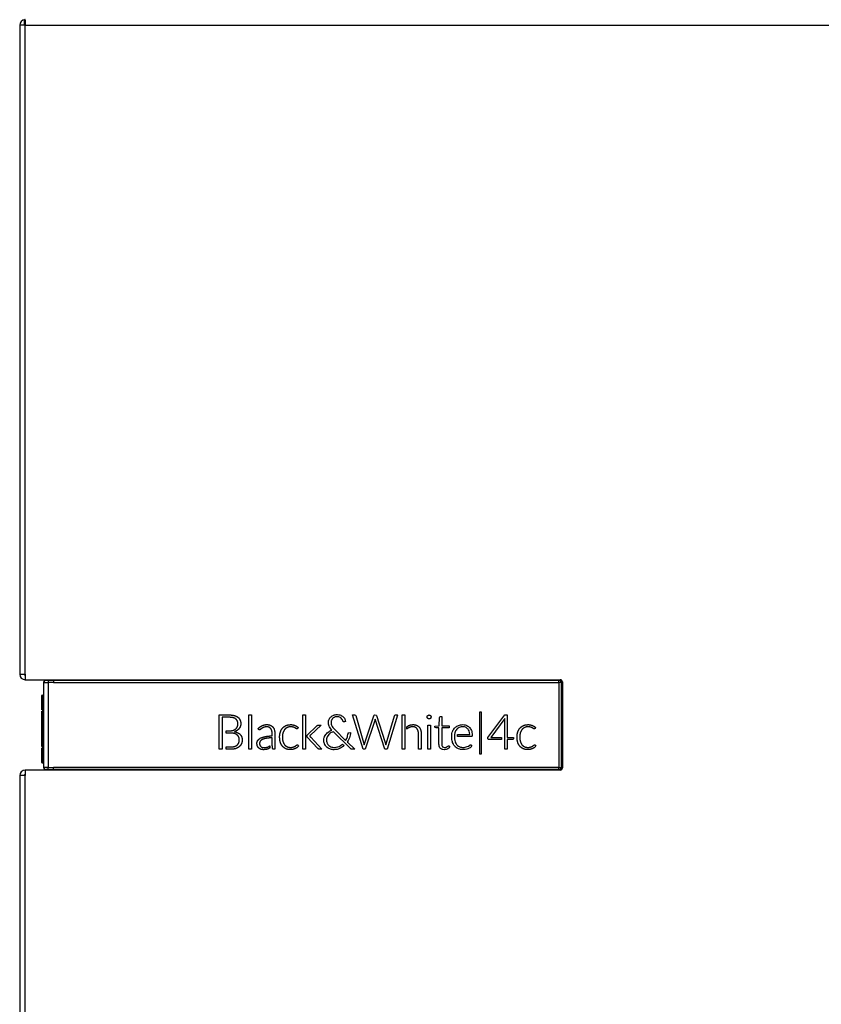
# Model space of a CAD drawing. Header units: millimetres. Extents: x 0 to 287, y 0 to 200.
# Tile 24 of 49: x 111 to 129, y 147 to 169. Entities that reach past the tile are written whole.
import ezdxf

# ---------------------------------------------------------------- set-up
doc = ezdxf.new("R2010")
doc.units = ezdxf.units.MM
doc.layers.add('130.667_BW4C_CTM', color=7, linetype='Continuous')
doc.layers.add('Standard', color=7, linetype='Continuous')

# ---------------------------------------------------------------- blocks, each defined once
blk = doc.blocks.new('SE2')
at = {"layer": '130.667_BW4C_CTM', "color": 7, "linetype": 'Continuous'}
for p, q in [((111.123, 168.585), (111.003, 168.585)), ((111.003, 168.585), (111.003, 154.225)), ((111.113, 168.602), (111.113, 168.704)), ((111.123, 168.704), (111.123, 168.585)), ((111.123, 154.225), (111.123, 168.585)), ((111.123, 168.585), (157.883, 168.585)), ((111.003, 154.225), (111.123, 154.225)), ((111.123, 154.225), (111.123, 154.105)), ((111.123, 154.105), (122.953, 154.105)), ((111.533, 154.044), (111.533, 152.166)), ((111.533, 154.044), (111.533, 154.044)), ((111.583, 154.094), (111.583, 154.094)), ((111.583, 154.094), (111.753, 154.094)), ((111.633, 154.093), (111.633, 154.043)), ((111.633, 154.043), (111.633, 152.166)), ((111.753, 154.094), (111.753, 154.105)), ((111.753, 154.094), (111.753, 154.044)), ((111.753, 154.094), (122.923, 154.094)), ((111.753, 154.094), (111.753, 154.094)), ((111.753, 154.094), (122.923, 154.094)), ((111.753, 154.044), (122.922, 154.044)), ((122.922, 154.044), (122.922, 152.166)), ((122.923, 154.094), (122.923, 154.105)), ((122.923, 154.094), (122.923, 154.094)), ((122.972, 154.045), (122.972, 152.165)), ((122.972, 154.045), (122.973, 154.045)), ((122.973, 154.045), (122.973, 152.165)), ((122.973, 154.045), (122.993, 154.045)), ((122.993, 154.045), (122.993, 152.165)), ((123.003, 154.055), (123.003, 152.155)), ((111.5, 153.767), (111.531, 153.768)), ((111.5, 153.767), (111.5, 153.439)), ((111.531, 153.451), (111.531, 153.768)), ((111.533, 153.768), (111.531, 153.768)), ((111.491, 153.437), (111.491, 153.757)), ((111.491, 152.63), (111.491, 153.408)), ((111.491, 153.408), (111.491, 153.405)), ((111.531, 153.419), (111.5, 153.418)), ((111.531, 153.419), (111.5, 153.418)), ((111.5, 153.418), (111.5, 152.62)), ((111.5, 153.415), (111.5, 153.417)), ((111.531, 152.719), (111.531, 153.419)), ((115.415, 152.566), (115.415, 153.326)), ((115.415, 153.326), (115.551, 153.326)), ((115.551, 153.326), (115.597, 153.326)), ((116.072, 152.566), (116.072, 153.329)), ((116.072, 153.329), (116.131, 153.329)), ((116.131, 153.329), (116.131, 152.566)), ((117.263, 152.566), (117.263, 153.329)), ((117.263, 153.329), (117.322, 153.329)), ((117.322, 153.329), (117.322, 152.566)), ((117.934, 153.317), (117.95, 153.323)), ((117.95, 153.323), (117.955, 153.325)), ((117.955, 153.325), (117.98, 153.331)), ((117.98, 153.331), (118.001, 153.334)), ((118.001, 153.334), (118.032, 153.334)), ((118.032, 153.334), (118.057, 153.332)), ((118.057, 153.332), (118.082, 153.326)), ((118.082, 153.326), (118.099, 153.32)), ((118.593, 152.566), (118.364, 153.326)), ((118.364, 153.326), (118.402, 153.326)), ((118.402, 153.326), (118.427, 153.321)), ((118.84, 153.322), (118.852, 153.326)), ((118.852, 153.326), (118.884, 153.32)), ((119.297, 153.322), (119.308, 153.326)), ((119.308, 153.326), (119.351, 153.326)), ((119.351, 153.326), (119.353, 153.32)), ((119.455, 152.566), (119.455, 153.329)), ((119.455, 153.329), (119.514, 153.329)), ((119.514, 153.329), (119.514, 152.566)), ((121.179, 152.455), (121.179, 153.392)), ((121.179, 153.392), (121.205, 153.392)), ((121.205, 153.392), (121.205, 152.455)), ((121.349, 152.826), (121.728, 153.327)), ((121.728, 153.327), (121.78, 153.327)), ((121.78, 153.327), (121.78, 152.83)), ((115.51, 153.274), (115.477, 153.274)), ((115.477, 153.274), (115.477, 152.566)), ((115.557, 153.274), (115.51, 153.274)), ((115.741, 153.315), (115.748, 153.313)), ((115.748, 153.313), (115.756, 153.311)), ((115.782, 153.236), (115.776, 153.241)), ((115.788, 153.232), (115.782, 153.236)), ((115.823, 153.279), (115.828, 153.275)), ((115.828, 153.275), (115.833, 153.271)), ((115.873, 153.219), (115.875, 153.213)), ((115.875, 153.213), (115.878, 153.207)), ((117.83, 153.171), (117.833, 153.192)), ((117.831, 153.14), (117.83, 153.171)), ((117.832, 153.122), (117.831, 153.14)), ((117.837, 153.103), (117.832, 153.122)), ((117.833, 153.192), (117.84, 153.216)), ((117.84, 153.216), (117.846, 153.232)), ((117.846, 153.232), (117.851, 153.241)), ((117.851, 153.241), (117.863, 153.259)), ((117.863, 153.259), (117.876, 153.276)), ((117.876, 153.276), (117.888, 153.287)), ((117.891, 153.193), (117.887, 153.172)), ((117.887, 153.172), (117.887, 153.144)), ((117.887, 153.144), (117.89, 153.122)), ((117.888, 153.287), (117.896, 153.294)), ((117.89, 153.122), (117.896, 153.103)), ((117.895, 153.205), (117.891, 153.193)), ((117.903, 153.223), (117.895, 153.205)), ((117.896, 153.294), (117.914, 153.306)), ((117.916, 153.241), (117.903, 153.223)), ((117.914, 153.306), (117.934, 153.317)), ((117.921, 153.247), (117.916, 153.241)), ((117.936, 153.259), (117.921, 153.247)), ((117.954, 153.27), (117.936, 153.259)), ((117.963, 153.275), (117.954, 153.27)), ((117.981, 153.281), (117.963, 153.275)), ((118.004, 153.285), (117.981, 153.281)), ((118.024, 153.286), (118.004, 153.285)), ((118.041, 153.285), (118.024, 153.286)), ((118.059, 153.281), (118.041, 153.285)), ((118.073, 153.277), (118.059, 153.281)), ((118.092, 153.266), (118.073, 153.277)), ((118.111, 153.252), (118.092, 153.266)), ((118.099, 153.32), (118.12, 153.309)), ((118.127, 153.233), (118.111, 153.252)), ((118.12, 153.309), (118.14, 153.296)), ((118.136, 153.219), (118.127, 153.233)), ((118.154, 153.177), (118.136, 153.219)), ((118.14, 153.296), (118.154, 153.285)), ((118.154, 153.285), (118.168, 153.269)), ((118.167, 153.17), (118.154, 153.177)), ((118.186, 153.172), (118.167, 153.17)), ((118.168, 153.269), (118.182, 153.251)), ((118.182, 153.251), (118.191, 153.234)), ((118.204, 153.178), (118.186, 153.172)), ((118.191, 153.234), (118.196, 153.22)), ((118.196, 153.22), (118.202, 153.201)), ((118.202, 153.201), (118.204, 153.178)), ((118.427, 153.321), (118.433, 153.31)), ((118.433, 153.31), (118.606, 152.72)), ((118.626, 152.686), (118.83, 153.307)), ((118.858, 153.226), (118.643, 152.566)), ((118.83, 153.307), (118.84, 153.322)), ((118.86, 153.231), (118.858, 153.226)), ((119.075, 152.569), (118.86, 153.231)), ((118.884, 153.32), (118.89, 153.311)), ((118.89, 153.311), (119.078, 152.738)), ((119.106, 152.687), (119.288, 153.308)), ((119.353, 153.32), (119.127, 152.566)), ((119.288, 153.308), (119.297, 153.322)), ((120.013, 153.298), (120.014, 153.299)), ((120.013, 153.297), (120.013, 153.298)), ((120.013, 153.264), (120.013, 153.265)), ((120.014, 153.264), (120.013, 153.264)), ((120.022, 153.311), (120.023, 153.312)), ((120.023, 153.251), (120.022, 153.251)), ((120.023, 153.312), (120.023, 153.312)), ((120.023, 153.25), (120.023, 153.251)), ((120.036, 153.321), (120.038, 153.322)), ((120.036, 153.321), (120.036, 153.321)), ((120.036, 153.241), (120.036, 153.242)), ((120.037, 153.241), (120.036, 153.241)), ((120.068, 153.322), (120.07, 153.321)), ((120.07, 153.242), (120.069, 153.241)), ((120.07, 153.321), (120.071, 153.321)), ((120.071, 153.242), (120.07, 153.242)), ((120.083, 153.312), (120.084, 153.312)), ((120.084, 153.251), (120.083, 153.25)), ((120.084, 153.312), (120.084, 153.311)), ((120.084, 153.251), (120.084, 153.251)), ((120.093, 153.299), (120.093, 153.298)), ((120.093, 153.298), (120.093, 153.297)), ((120.093, 153.265), (120.093, 153.264)), ((120.093, 153.264), (120.093, 153.263)), ((120.274, 153.087), (120.286, 153.266)), ((120.286, 153.266), (120.292, 153.284)), ((120.292, 153.284), (120.3, 153.288)), ((120.3, 153.288), (120.332, 153.288)), ((120.332, 153.288), (120.332, 153.086)), ((120.727, 153.103), (120.748, 153.108)), ((120.748, 153.108), (120.767, 153.11)), ((120.767, 153.11), (120.798, 153.111)), ((120.798, 153.111), (120.826, 153.11)), ((120.826, 153.11), (120.848, 153.106)), ((120.848, 153.106), (120.874, 153.098)), ((121.727, 153.245), (121.417, 152.83)), ((121.726, 153.239), (121.727, 153.245)), ((121.726, 152.566), (121.726, 153.239)), ((115.566, 152.926), (115.566, 152.974)), ((115.566, 152.974), (115.582, 152.974)), ((115.594, 152.926), (115.566, 152.926)), ((115.582, 152.974), (115.608, 152.974)), ((115.719, 152.985), (115.725, 152.987)), ((115.725, 152.987), (115.731, 152.99)), ((115.746, 152.915), (115.74, 152.917)), ((115.752, 152.914), (115.746, 152.915)), ((115.757, 152.958), (115.752, 152.956)), ((115.752, 152.956), (115.762, 152.954)), ((115.78, 153.018), (115.784, 153.022)), ((115.784, 153.022), (115.787, 153.025)), ((115.8, 152.978), (115.796, 152.976)), ((115.805, 152.981), (115.8, 152.978)), ((115.808, 152.886), (115.803, 152.889)), ((115.816, 153.065), (115.817, 153.069)), ((115.817, 153.069), (115.819, 153.074)), ((115.849, 153.019), (115.846, 153.015)), ((115.853, 153.023), (115.849, 153.019)), ((115.867, 152.905), (115.872, 152.899)), ((115.872, 152.899), (115.878, 152.894)), ((115.88, 153.072), (115.878, 153.067)), ((115.882, 153.076), (115.88, 153.072)), ((116.326, 153.006), (116.324, 153.004)), ((116.328, 153.008), (116.326, 153.006)), ((116.356, 153.029), (116.353, 153.027)), ((116.356, 153.087), (116.364, 153.09)), ((116.359, 153.031), (116.356, 153.029)), ((116.364, 153.09), (116.372, 153.094)), ((116.401, 153.052), (116.396, 153.05)), ((116.405, 153.054), (116.401, 153.052)), ((116.54, 153.1), (116.546, 153.098)), ((116.546, 153.098), (116.551, 153.096)), ((116.558, 153.02), (116.551, 153.029)), ((116.597, 153.062), (116.604, 153.054)), ((116.631, 153.002), (116.634, 152.989)), ((116.763, 152.938), (116.766, 152.946)), ((116.766, 152.946), (116.769, 152.955)), ((116.808, 153.028), (116.813, 153.034)), ((116.813, 153.034), (116.818, 153.04)), ((116.823, 152.93), (116.82, 152.923)), ((116.825, 152.937), (116.823, 152.93)), ((116.859, 153.002), (116.855, 152.997)), ((116.863, 153.007), (116.859, 153.002)), ((116.882, 153.088), (116.89, 153.091)), ((116.89, 153.091), (116.897, 153.095)), ((116.917, 153.047), (116.911, 153.044)), ((116.922, 153.05), (116.917, 153.047)), ((117.05, 153.056), (117.047, 153.057)), ((117.054, 153.055), (117.05, 153.056)), ((117.08, 153.097), (117.086, 153.095)), ((117.086, 153.095), (117.093, 153.092)), ((117.088, 153.041), (117.086, 153.042)), ((117.091, 153.039), (117.088, 153.041)), ((117.112, 153.025), (117.111, 153.026)), ((117.115, 153.023), (117.112, 153.025)), ((117.139, 153.02), (117.138, 153.019)), ((117.139, 153.02), (117.139, 153.02)), ((117.158, 153.049), (117.159, 153.048)), ((117.159, 153.048), (117.158, 153.049)), ((117.362, 152.88), (117.574, 153.082)), ((117.666, 153.103), (117.431, 152.88)), ((117.574, 153.082), (117.58, 153.089)), ((117.592, 153.098), (117.593, 153.099)), ((117.593, 153.099), (117.594, 153.099)), ((117.633, 153.103), (117.653, 153.103)), ((117.653, 153.103), (117.666, 153.103)), ((117.757, 152.871), (117.77, 152.891)), ((117.77, 152.891), (117.782, 152.907)), ((117.782, 152.907), (117.785, 152.91)), ((117.785, 152.91), (117.804, 152.928)), ((117.804, 152.928), (117.824, 152.946)), ((117.837, 152.891), (117.823, 152.874)), ((117.824, 152.946), (117.841, 152.958)), ((117.844, 153.081), (117.837, 153.103)), ((117.856, 152.909), (117.837, 152.891)), ((117.841, 152.958), (117.853, 152.965)), ((117.846, 153.076), (117.844, 153.081)), ((117.853, 153.061), (117.846, 153.076)), ((117.865, 153.04), (117.853, 153.061)), ((117.853, 152.965), (117.879, 152.979)), ((117.869, 152.92), (117.856, 152.909)), ((117.88, 153.018), (117.865, 153.04)), ((117.89, 152.934), (117.869, 152.92)), ((117.879, 152.979), (117.902, 152.99)), ((117.896, 152.997), (117.88, 153.018)), ((117.915, 152.948), (117.89, 152.934)), ((117.896, 153.103), (117.905, 153.082)), ((117.902, 152.99), (117.896, 152.997)), ((117.905, 153.082), (117.912, 153.069)), ((117.912, 153.069), (117.925, 153.05)), ((117.928, 152.954), (117.915, 152.948)), ((117.925, 153.05), (117.946, 153.024)), ((117.933, 152.957), (117.928, 152.954)), ((118.32, 152.577), (117.933, 152.957)), ((117.946, 153.024), (117.975, 152.993)), ((117.975, 152.993), (118.207, 152.764)), ((118.252, 152.861), (118.258, 152.89)), ((118.258, 152.89), (118.263, 152.916)), ((118.263, 152.916), (118.268, 152.929)), ((118.268, 152.929), (118.277, 152.933)), ((118.277, 152.933), (118.314, 152.934)), ((118.313, 152.912), (118.309, 152.881)), ((118.314, 152.934), (118.313, 152.912)), ((119.56, 153.063), (119.589, 153.083)), ((119.561, 153.014), (119.56, 153.063)), ((119.589, 153.083), (119.591, 153.084)), ((119.592, 153.036), (119.59, 153.035)), ((119.591, 153.084), (119.599, 153.089)), ((119.599, 153.04), (119.592, 153.036)), ((119.772, 153.1), (119.777, 153.097)), ((119.777, 153.097), (119.783, 153.095)), ((119.787, 153.022), (119.784, 153.026)), ((119.791, 153.017), (119.787, 153.022)), ((119.83, 153.061), (119.834, 153.056)), ((119.834, 153.056), (119.838, 153.052)), ((119.866, 152.998), (119.868, 152.992)), ((119.868, 152.992), (119.87, 152.986)), ((120.024, 152.566), (120.024, 153.102)), ((120.024, 153.102), (120.082, 153.102)), ((120.082, 153.102), (120.082, 152.566)), ((120.183, 153.08), (120.274, 153.087)), ((120.183, 153.053), (120.183, 153.08)), ((120.187, 153.045), (120.183, 153.053)), ((120.209, 153.04), (120.187, 153.045)), ((120.272, 153.04), (120.209, 153.04)), ((120.272, 152.683), (120.272, 153.04)), ((120.332, 153.086), (120.498, 153.086)), ((120.498, 153.04), (120.332, 153.04)), ((120.332, 153.04), (120.332, 152.671)), ((120.498, 153.086), (120.498, 153.04)), ((120.554, 152.864), (120.556, 152.89)), ((120.556, 152.89), (120.56, 152.915)), ((120.56, 152.915), (120.567, 152.943)), ((120.567, 152.943), (120.572, 152.96)), ((120.572, 152.96), (120.579, 152.975)), ((120.579, 152.975), (120.589, 152.994)), ((120.589, 152.994), (120.6, 153.013)), ((120.6, 153.013), (120.612, 153.03)), ((120.612, 153.03), (120.622, 153.042)), ((120.616, 152.897), (120.613, 152.857)), ((120.622, 152.929), (120.616, 152.897)), ((120.622, 153.042), (120.634, 153.053)), ((120.631, 152.955), (120.622, 152.929)), ((120.639, 152.973), (120.631, 152.955)), ((120.634, 153.053), (120.65, 153.066)), ((120.651, 152.992), (120.639, 152.973)), ((120.65, 153.066), (120.668, 153.077)), ((120.665, 153.01), (120.651, 152.992)), ((120.667, 153.013), (120.665, 153.01)), ((120.679, 153.025), (120.667, 153.013)), ((120.668, 153.077), (120.686, 153.088)), ((120.696, 153.037), (120.679, 153.025)), ((120.684, 152.851), (120.684, 152.892)), ((120.684, 152.892), (120.947, 152.892)), ((120.686, 153.088), (120.701, 153.095)), ((120.715, 153.048), (120.696, 153.037)), ((120.701, 153.095), (120.704, 153.096)), ((120.704, 153.096), (120.727, 153.103)), ((120.72, 153.05), (120.715, 153.048)), ((120.738, 153.057), (120.72, 153.05)), ((120.761, 153.062), (120.738, 153.057)), ((120.788, 153.065), (120.761, 153.062)), ((120.816, 153.064), (120.788, 153.065)), ((120.837, 153.06), (120.816, 153.064)), ((120.856, 153.055), (120.837, 153.06)), ((120.872, 153.047), (120.856, 153.055)), ((120.89, 153.036), (120.872, 153.047)), ((120.874, 153.098), (120.887, 153.093)), ((120.887, 153.093), (120.891, 153.091)), ((120.906, 153.022), (120.89, 153.036)), ((120.891, 153.091), (120.909, 153.081)), ((120.917, 153.01), (120.906, 153.022)), ((120.909, 153.081), (120.927, 153.068)), ((120.928, 152.993), (120.917, 153.01)), ((120.927, 153.068), (120.943, 153.055)), ((120.938, 152.973), (120.928, 152.993)), ((120.94, 152.968), (120.938, 152.973)), ((120.949, 152.938), (120.94, 152.968)), ((120.943, 153.055), (120.952, 153.045)), ((120.947, 152.892), (120.955, 152.897)), ((120.955, 152.897), (120.949, 152.938)), ((120.952, 153.045), (120.957, 153.039)), ((120.957, 153.039), (120.969, 153.022)), ((120.969, 153.022), (120.98, 153.003)), ((120.98, 153.003), (120.99, 152.983)), ((120.99, 152.983), (120.995, 152.968)), ((120.995, 152.968), (121.002, 152.938)), ((121.002, 152.938), (121.007, 152.91)), ((121.007, 152.91), (121.008, 152.871)), ((122.011, 152.938), (122.014, 152.946)), ((122.014, 152.946), (122.016, 152.955)), ((122.056, 153.028), (122.061, 153.034)), ((122.061, 153.034), (122.066, 153.04)), ((122.07, 152.93), (122.068, 152.923)), ((122.072, 152.937), (122.07, 152.93)), ((122.107, 153.002), (122.103, 152.997)), ((122.11, 153.007), (122.107, 153.002)), ((122.13, 153.088), (122.137, 153.091)), ((122.137, 153.091), (122.145, 153.095)), ((122.164, 153.047), (122.159, 153.044)), ((122.17, 153.05), (122.164, 153.047)), ((122.298, 153.056), (122.295, 153.057)), ((122.302, 153.055), (122.298, 153.056)), ((122.327, 153.097), (122.334, 153.095)), ((122.334, 153.095), (122.341, 153.092)), ((122.336, 153.041), (122.334, 153.042)), ((122.339, 153.039), (122.336, 153.041)), ((122.36, 153.025), (122.359, 153.026)), ((122.363, 153.023), (122.36, 153.025)), ((122.387, 153.02), (122.386, 153.019)), ((122.387, 153.02), (122.387, 153.02)), ((122.406, 153.049), (122.407, 153.048)), ((122.407, 153.048), (122.406, 153.049)), ((115.812, 152.882), (115.808, 152.886)), ((115.845, 152.839), (115.843, 152.843)), ((115.848, 152.834), (115.845, 152.839)), ((115.904, 152.688), (115.901, 152.681)), ((115.907, 152.694), (115.904, 152.688)), ((116.264, 152.758), (116.271, 152.768)), ((116.324, 152.751), (116.319, 152.744)), ((116.322, 152.81), (116.336, 152.818)), ((116.378, 152.787), (116.366, 152.782)), ((116.424, 152.846), (116.445, 152.85)), ((116.46, 152.809), (116.452, 152.808)), ((116.469, 152.811), (116.46, 152.809)), ((116.585, 152.687), (116.585, 152.719)), ((116.588, 152.645), (116.585, 152.687)), ((116.643, 152.88), (116.643, 152.837)), ((116.643, 152.837), (116.643, 152.566)), ((116.767, 152.718), (116.764, 152.727)), ((116.769, 152.71), (116.767, 152.718)), ((116.821, 152.744), (116.823, 152.737)), ((116.823, 152.737), (116.825, 152.73)), ((116.855, 152.671), (116.859, 152.666)), ((117.36, 152.879), (117.362, 152.88)), ((117.36, 152.837), (117.36, 152.879)), ((117.594, 152.586), (117.36, 152.837)), ((117.41, 152.86), (117.41, 152.86)), ((117.41, 152.86), (117.411, 152.859)), ((117.416, 152.865), (117.415, 152.864)), ((117.415, 152.864), (117.415, 152.864)), ((117.418, 152.853), (117.419, 152.853)), ((117.419, 152.853), (117.42, 152.852)), ((117.437, 152.833), (117.683, 152.566)), ((117.726, 152.75), (117.727, 152.781)), ((117.728, 152.73), (117.726, 152.75)), ((117.727, 152.781), (117.729, 152.801)), ((117.732, 152.712), (117.728, 152.73)), ((117.729, 152.801), (117.736, 152.826)), ((117.738, 152.691), (117.732, 152.712)), ((117.736, 152.826), (117.742, 152.843)), ((117.742, 152.681), (117.738, 152.691)), ((117.742, 152.843), (117.745, 152.849)), ((117.748, 152.669), (117.742, 152.681)), ((117.745, 152.849), (117.757, 152.871)), ((117.789, 152.798), (117.786, 152.777)), ((117.786, 152.777), (117.787, 152.744)), ((117.787, 152.744), (117.79, 152.726)), ((117.795, 152.82), (117.789, 152.798)), ((117.79, 152.726), (117.797, 152.706)), ((117.803, 152.839), (117.795, 152.82)), ((117.797, 152.706), (117.804, 152.691)), ((117.815, 152.861), (117.803, 152.839)), ((117.804, 152.691), (117.806, 152.689)), ((117.806, 152.689), (117.818, 152.671)), ((117.823, 152.874), (117.815, 152.861)), ((117.818, 152.671), (117.832, 152.655)), ((118.121, 152.662), (118.143, 152.68)), ((118.143, 152.68), (118.176, 152.647)), ((118.207, 152.764), (118.214, 152.765)), ((118.214, 152.765), (118.233, 152.806)), ((118.233, 152.806), (118.247, 152.842)), ((118.267, 152.761), (118.245, 152.727)), ((118.245, 152.727), (118.25, 152.721)), ((118.247, 152.842), (118.252, 152.861)), ((118.25, 152.721), (118.409, 152.566)), ((118.281, 152.79), (118.267, 152.761)), ((118.292, 152.816), (118.281, 152.79)), ((118.301, 152.847), (118.292, 152.816)), ((118.309, 152.881), (118.301, 152.847)), ((118.606, 152.72), (118.62, 152.668)), ((118.62, 152.668), (118.626, 152.686)), ((119.078, 152.738), (119.1, 152.668)), ((119.1, 152.668), (119.106, 152.687)), ((119.82, 152.831), (119.82, 152.874)), ((119.82, 152.566), (119.82, 152.831)), ((119.879, 152.874), (119.879, 152.832)), ((119.879, 152.832), (119.879, 152.566)), ((120.274, 152.654), (120.272, 152.683)), ((120.332, 152.671), (120.338, 152.647)), ((120.554, 152.827), (120.554, 152.864)), ((120.555, 152.803), (120.554, 152.827)), ((120.558, 152.781), (120.555, 152.803)), ((120.562, 152.756), (120.558, 152.781)), ((120.568, 152.733), (120.562, 152.756)), ((120.574, 152.715), (120.568, 152.733)), ((120.583, 152.695), (120.574, 152.715)), ((120.593, 152.675), (120.583, 152.695)), ((120.604, 152.657), (120.593, 152.675)), ((120.613, 152.857), (120.615, 152.795)), ((120.615, 152.795), (120.621, 152.763)), ((120.621, 152.763), (120.628, 152.734)), ((120.628, 152.734), (120.63, 152.73)), ((120.63, 152.73), (120.639, 152.709)), ((120.639, 152.709), (120.649, 152.69)), ((120.649, 152.69), (120.66, 152.673)), ((120.66, 152.673), (120.669, 152.662)), ((120.991, 152.851), (120.684, 152.851)), ((121.003, 152.856), (120.991, 152.851)), ((121.008, 152.871), (121.003, 152.856)), ((121.354, 152.794), (121.349, 152.826)), ((121.36, 152.786), (121.354, 152.794)), ((121.381, 152.781), (121.36, 152.786)), ((121.657, 152.781), (121.381, 152.781)), ((121.417, 152.83), (121.657, 152.83)), ((121.657, 152.83), (121.657, 152.781)), ((121.78, 152.83), (121.918, 152.83)), ((121.903, 152.781), (121.78, 152.781)), ((121.78, 152.781), (121.78, 152.566)), ((121.912, 152.785), (121.903, 152.781)), ((121.918, 152.803), (121.912, 152.785)), ((121.918, 152.83), (121.918, 152.803)), ((122.014, 152.718), (122.012, 152.727)), ((122.017, 152.71), (122.014, 152.718)), ((122.069, 152.744), (122.071, 152.737)), ((122.071, 152.737), (122.073, 152.73)), ((122.103, 152.671), (122.107, 152.666)), ((111.491, 152.624), (111.491, 152.623)), ((111.491, 152.275), (111.491, 152.6)), ((111.5, 152.62), (111.531, 152.619)), ((111.5, 152.613), (111.5, 152.616)), ((111.5, 152.613), (111.531, 152.612)), ((111.5, 152.613), (111.531, 152.612)), ((111.5, 152.602), (111.5, 152.265)), ((111.531, 152.619), (111.533, 152.619)), ((111.531, 152.264), (111.531, 152.612)), ((115.477, 152.566), (115.415, 152.566)), ((115.566, 152.566), (115.566, 152.618)), ((115.566, 152.618), (115.598, 152.618)), ((115.594, 152.566), (115.566, 152.566)), ((115.772, 152.58), (115.764, 152.578)), ((115.78, 152.582), (115.772, 152.58)), ((115.803, 152.654), (115.81, 152.66)), ((115.81, 152.66), (115.816, 152.665)), ((115.853, 152.621), (115.848, 152.617)), ((115.859, 152.626), (115.853, 152.621)), ((116.131, 152.566), (116.072, 152.566)), ((116.262, 152.63), (116.258, 152.639)), ((116.296, 152.588), (116.29, 152.593)), ((116.313, 152.659), (116.315, 152.653)), ((116.334, 152.628), (116.338, 152.624)), ((116.344, 152.564), (116.335, 152.567)), ((116.365, 152.609), (116.371, 152.607)), ((116.454, 152.563), (116.449, 152.562)), ((116.459, 152.564), (116.454, 152.563)), ((116.458, 152.608), (116.462, 152.609)), ((116.462, 152.609), (116.466, 152.61)), ((116.508, 152.583), (116.502, 152.58)), ((116.505, 152.625), (116.509, 152.627)), ((116.528, 152.641), (116.531, 152.644)), ((116.531, 152.644), (116.531, 152.596)), ((116.588, 152.646), (116.588, 152.645)), ((116.814, 152.632), (116.809, 152.638)), ((116.819, 152.626), (116.814, 152.632)), ((116.859, 152.666), (116.863, 152.661)), ((116.887, 152.577), (116.88, 152.581)), ((116.895, 152.574), (116.887, 152.577)), ((116.91, 152.625), (116.915, 152.622)), ((116.915, 152.622), (116.921, 152.62)), ((117.039, 152.564), (117.035, 152.563)), ((117.044, 152.565), (117.039, 152.564)), ((117.047, 152.615), (117.051, 152.616)), ((117.051, 152.616), (117.056, 152.618)), ((117.091, 152.58), (117.087, 152.579)), ((117.09, 152.634), (117.093, 152.635)), ((117.095, 152.582), (117.091, 152.58)), ((117.093, 152.635), (117.096, 152.637)), ((117.117, 152.653), (117.119, 152.655)), ((117.119, 152.655), (117.121, 152.656)), ((117.134, 152.605), (117.131, 152.602)), ((117.137, 152.607), (117.134, 152.605)), ((117.136, 152.665), (117.138, 152.665)), ((117.138, 152.665), (117.139, 152.665)), ((117.322, 152.566), (117.263, 152.566)), ((117.683, 152.566), (117.656, 152.566)), ((117.76, 152.65), (117.748, 152.669)), ((117.773, 152.634), (117.76, 152.65)), ((117.787, 152.618), (117.773, 152.634)), ((117.79, 152.615), (117.787, 152.618)), ((117.803, 152.605), (117.79, 152.615)), ((117.821, 152.593), (117.803, 152.605)), ((117.84, 152.582), (117.821, 152.593)), ((117.832, 152.655), (117.845, 152.644)), ((117.86, 152.573), (117.84, 152.582)), ((117.845, 152.644), (117.862, 152.633)), ((117.873, 152.568), (117.86, 152.573)), ((117.862, 152.633), (117.882, 152.622)), ((117.895, 152.563), (117.873, 152.568)), ((117.882, 152.622), (117.9, 152.616)), ((117.916, 152.559), (117.895, 152.563)), ((117.9, 152.616), (117.915, 152.612)), ((117.915, 152.612), (117.938, 152.608)), ((117.935, 152.557), (117.916, 152.559)), ((117.953, 152.557), (117.935, 152.557)), ((117.938, 152.608), (117.975, 152.608)), ((117.983, 152.559), (117.953, 152.557)), ((117.975, 152.608), (118.001, 152.611)), ((118.011, 152.563), (117.983, 152.559)), ((118.001, 152.611), (118.029, 152.617)), ((118.021, 152.565), (118.011, 152.563)), ((118.045, 152.572), (118.021, 152.565)), ((118.029, 152.617), (118.039, 152.62)), ((118.039, 152.62), (118.066, 152.631)), ((118.074, 152.582), (118.045, 152.572)), ((118.066, 152.631), (118.089, 152.641)), ((118.094, 152.591), (118.074, 152.582)), ((118.089, 152.641), (118.098, 152.647)), ((118.117, 152.603), (118.094, 152.591)), ((118.098, 152.647), (118.121, 152.662)), ((118.142, 152.619), (118.117, 152.603)), ((118.157, 152.63), (118.142, 152.619)), ((118.176, 152.647), (118.157, 152.63)), ((118.333, 152.568), (118.32, 152.577)), ((118.374, 152.566), (118.333, 152.568)), ((118.409, 152.566), (118.374, 152.566)), ((118.643, 152.566), (118.593, 152.566)), ((119.076, 152.566), (119.075, 152.569)), ((119.127, 152.566), (119.076, 152.566)), ((119.514, 152.566), (119.455, 152.566)), ((119.879, 152.566), (119.82, 152.566)), ((120.082, 152.566), (120.024, 152.566)), ((120.279, 152.631), (120.274, 152.654)), ((120.284, 152.617), (120.279, 152.631)), ((120.293, 152.601), (120.284, 152.617)), ((120.299, 152.592), (120.293, 152.601)), ((120.307, 152.584), (120.299, 152.592)), ((120.32, 152.575), (120.307, 152.584)), ((120.332, 152.568), (120.32, 152.575)), ((120.345, 152.562), (120.332, 152.568)), ((120.338, 152.647), (120.341, 152.64)), ((120.341, 152.64), (120.353, 152.624)), ((120.357, 152.559), (120.345, 152.562)), ((120.353, 152.624), (120.357, 152.62)), ((120.357, 152.62), (120.375, 152.611)), ((120.39, 152.557), (120.357, 152.559)), ((120.375, 152.611), (120.387, 152.608)), ((120.387, 152.608), (120.412, 152.608)), ((120.411, 152.558), (120.39, 152.557)), ((120.433, 152.563), (120.411, 152.558)), ((120.412, 152.608), (120.433, 152.613)), ((120.433, 152.613), (120.456, 152.626)), ((120.451, 152.569), (120.433, 152.563)), ((120.471, 152.578), (120.451, 152.569)), ((120.456, 152.626), (120.472, 152.638)), ((120.488, 152.589), (120.471, 152.578)), ((120.472, 152.638), (120.476, 152.64)), ((120.476, 152.64), (120.486, 152.644)), ((120.486, 152.644), (120.493, 152.639)), ((120.511, 152.61), (120.488, 152.589)), ((120.493, 152.639), (120.511, 152.61)), ((120.616, 152.64), (120.604, 152.657)), ((120.627, 152.628), (120.616, 152.64)), ((120.641, 152.614), (120.627, 152.628)), ((120.657, 152.602), (120.641, 152.614)), ((120.674, 152.591), (120.657, 152.602)), ((120.669, 152.662), (120.685, 152.648)), ((120.692, 152.581), (120.674, 152.591)), ((120.685, 152.648), (120.701, 152.636)), ((120.707, 152.575), (120.692, 152.581)), ((120.701, 152.636), (120.719, 152.625)), ((120.73, 152.568), (120.707, 152.575)), ((120.719, 152.625), (120.73, 152.62)), ((120.73, 152.62), (120.751, 152.614)), ((120.751, 152.563), (120.73, 152.568)), ((120.751, 152.614), (120.772, 152.61)), ((120.77, 152.56), (120.751, 152.563)), ((120.813, 152.559), (120.77, 152.56)), ((120.772, 152.61), (120.792, 152.608)), ((120.792, 152.608), (120.827, 152.609)), ((120.854, 152.564), (120.813, 152.559)), ((120.827, 152.609), (120.853, 152.612)), ((120.853, 152.612), (120.876, 152.618)), ((120.886, 152.571), (120.854, 152.564)), ((120.876, 152.618), (120.899, 152.626)), ((120.912, 152.579), (120.886, 152.571)), ((120.899, 152.626), (120.923, 152.638)), ((120.938, 152.59), (120.912, 152.579)), ((120.923, 152.638), (120.953, 152.657)), ((120.96, 152.602), (120.938, 152.59)), ((120.953, 152.657), (120.965, 152.664)), ((120.982, 152.618), (120.96, 152.602)), ((120.965, 152.664), (120.98, 152.662)), ((120.98, 152.662), (121, 152.638)), ((121, 152.638), (120.982, 152.618)), ((121.205, 152.455), (121.179, 152.455)), ((121.78, 152.566), (121.726, 152.566)), ((122.062, 152.632), (122.057, 152.638)), ((122.067, 152.626), (122.062, 152.632)), ((122.107, 152.666), (122.111, 152.661)), ((122.135, 152.577), (122.128, 152.581)), ((122.142, 152.574), (122.135, 152.577)), ((122.158, 152.625), (122.163, 152.622)), ((122.163, 152.622), (122.169, 152.62)), ((122.287, 152.564), (122.283, 152.563)), ((122.292, 152.565), (122.287, 152.564)), ((122.295, 152.615), (122.299, 152.616)), ((122.299, 152.616), (122.303, 152.618)), ((122.339, 152.58), (122.335, 152.579)), ((122.338, 152.634), (122.341, 152.635)), ((122.343, 152.582), (122.339, 152.58)), ((122.341, 152.635), (122.344, 152.637)), ((122.365, 152.653), (122.367, 152.655)), ((122.367, 152.655), (122.369, 152.656)), ((122.382, 152.605), (122.379, 152.602)), ((122.385, 152.607), (122.382, 152.605)), ((122.415, 152.638), (122.385, 152.607)), ((122.399, 152.659), (122.4, 152.658)), ((122.4, 152.658), (122.415, 152.638)), ((111.5, 152.265), (111.531, 152.264)), ((111.531, 152.264), (111.533, 152.264)), ((122.953, 152.105), (111.123, 152.105)), ((111.123, 152.105), (111.123, 151.985)), ((111.533, 152.166), (111.533, 152.165)), ((111.564, 152.119), (111.583, 152.115)), ((111.583, 152.115), (111.583, 152.115)), ((111.753, 152.115), (111.583, 152.115)), ((111.633, 152.116), (111.633, 152.166)), ((122.922, 152.166), (111.753, 152.166)), ((111.753, 152.116), (111.753, 152.166)), ((122.923, 152.116), (111.753, 152.116)), ((111.753, 152.116), (111.753, 152.115)), ((122.923, 152.115), (111.753, 152.115)), ((111.753, 152.115), (111.753, 152.105)), ((122.923, 152.116), (122.923, 152.115)), ((122.923, 152.115), (122.923, 152.105)), ((122.972, 152.165), (122.973, 152.165)), ((122.973, 152.165), (122.993, 152.165)), ((111.123, 151.985), (111.003, 151.985)), ((111.003, 151.985), (111.003, 126.225)), ((111.123, 126.225), (111.123, 151.985))]:
    blk.add_line(p, q, dxfattribs=at)
for centre, radius, start, end in [((111.123, 168.585), 0.12, 94.7802, 180), ((111.123, 168.585), 0.02, 120, 180), ((111.123, 168.585), 0.12, 90, 94.7802), ((111.123, 168.585), 0.02, 90, 120), ((111.123, 154.225), 0.12, 180, 270), ((111.123, 154.225), 0.02, 180, 270), ((111.583, 154.043), 0.05, 90.3348, 179.9699), ((111.591, 154.043), 0.05, 91, 180), ((111.583, 154.114), 0.02, 270.5, 330.5732), ((111.577, 154.093), 0.00564, 5.3002, 15.0496), ((111.613, 155.738), 1.645, 268.9534, 270.6985), ((111.755, 120.414), 33.68, 90.0037, 90.2082), ((111.755, 120.676), 33.367, 90.0031, 90.2091), ((120.032, 154.129), 2.892, 358.3025, 359.2934), ((123.039, 149.693), 4.353, 90.8729, 91.5312), ((122.923, 154.045), 0.049, 0.035, 89.965), ((122.923, 154.045), 0.0498, 0, 90), ((122.953, 154.055), 0.05, 0, 90), ((122.923, 154.045), 0.0698, 0, 58.5797), ((111.501, 153.757), 0.01, 92, 180), ((111.531, 153.778), 0.01, 272, 284.4775), ((111.531, 152.609), 0.01, 75.5225, 88), ((117.038, 152.736), 0.163, 307.5793, 322.4792), ((111.501, 152.275), 0.01, 180, 268), ((111.531, 152.254), 0.01, 75.5225, 88), ((111.123, 151.985), 0.12, 90, 180), ((111.595, 144.732), 7.434, 89.7018, 90.4726), ((111.583, 152.166), 0.05, 180.0301, 269.6655), ((111.583, 152.165), 0.05, 180, 269.5), ((111.591, 152.166), 0.05, 180, 264.6507), ((111.614, 150.3), 1.816, 89.3837, 90.9645), ((111.577, 152.116), 0.00608, 345.7408, 354.3243), ((111.583, 152.095), 0.02, 29.4268, 89.5), ((111.755, 185.524), 33.359, 269.7908, 269.9969), ((111.755, 185.794), 33.679, 269.7918, 269.9963), ((118.571, 152.049), 4.353, 0.8729, 1.5312), ((123.008, 155.056), 2.892, 268.3025, 269.2934), ((122.923, 152.165), 0.049, 270.035, 359.965), ((122.923, 152.165), 0.0498, 270, 360), ((122.953, 152.155), 0.05, 270, 0), ((122.923, 152.165), 0.0698, 301.4202, 360), ((111.123, 151.985), 0.02, 90, 180)]:
    blk.add_arc(centre, radius, start, end, dxfattribs=at)
for points, degree in [([(111.583, 154.094), (111.567, 154.094), (111.552, 154.088), (111.539, 154.076), (111.533, 154.06), (111.533, 154.044)], 5), ([(111.533, 154.044), (111.533, 154.043), (111.546, 154.043), (111.571, 154.043), (111.602, 154.043), (111.633, 154.043)], 5), ([(115.756, 153.311), (115.794, 153.298), (115.823, 153.279)], 2), ([(115.833, 153.271), (115.857, 153.248), (115.873, 153.219)], 2), ([(120.014, 153.299), (120.017, 153.306), (120.022, 153.311)], 2), ([(120.022, 153.251), (120.017, 153.257), (120.014, 153.264)], 2), ([(120.023, 153.312), (120.029, 153.317), (120.036, 153.321)], 2), ([(120.036, 153.242), (120.029, 153.245), (120.023, 153.25)], 2), ([(120.071, 153.321), (120.077, 153.317), (120.083, 153.312)], 2), ([(120.083, 153.25), (120.078, 153.245), (120.071, 153.242)], 2), ([(120.084, 153.311), (120.089, 153.306), (120.093, 153.299)], 2), ([(120.093, 153.263), (120.089, 153.257), (120.084, 153.251)], 2), ([(115.731, 152.99), (115.759, 153.002), (115.78, 153.018)], 2), ([(115.803, 152.889), (115.781, 152.904), (115.752, 152.914)], 2), ([(115.796, 152.976), (115.778, 152.965), (115.757, 152.958)], 2), ([(115.762, 152.954), (115.825, 152.938), (115.867, 152.905)], 2), ([(115.787, 153.025), (115.805, 153.043), (115.816, 153.065)], 2), ([(115.846, 153.015), (115.828, 152.996), (115.805, 152.981)], 2), ([(115.878, 153.067), (115.868, 153.044), (115.853, 153.023)], 2), ([(116.353, 153.027), (116.339, 153.017), (116.328, 153.008)], 2), ([(116.396, 153.05), (116.376, 153.041), (116.359, 153.031)], 2), ([(116.551, 153.096), (116.577, 153.082), (116.597, 153.062)], 2), ([(116.604, 153.054), (116.62, 153.031), (116.631, 153.002)], 2), ([(116.769, 152.955), (116.784, 152.995), (116.808, 153.028)], 2), ([(116.818, 153.04), (116.846, 153.068), (116.882, 153.088)], 2), ([(116.855, 152.997), (116.837, 152.97), (116.825, 152.937)], 2), ([(116.911, 153.044), (116.884, 153.029), (116.863, 153.007)], 2), ([(117.086, 153.042), (117.072, 153.049), (117.054, 153.055)], 2), ([(117.111, 153.026), (117.102, 153.033), (117.091, 153.039)], 2), ([(117.138, 153.019), (117.13, 153.015), (117.115, 153.023)], 2), ([(119.783, 153.095), (119.81, 153.081), (119.83, 153.061)], 2), ([(119.838, 153.052), (119.855, 153.028), (119.866, 152.998)], 2), ([(122.016, 152.955), (122.032, 152.995), (122.056, 153.028)], 2), ([(122.066, 153.04), (122.094, 153.068), (122.13, 153.088)], 2), ([(122.103, 152.997), (122.084, 152.97), (122.072, 152.937)], 2), ([(122.159, 153.044), (122.132, 153.029), (122.11, 153.007)], 2), ([(122.334, 153.042), (122.32, 153.049), (122.302, 153.055)], 2), ([(122.359, 153.026), (122.35, 153.033), (122.339, 153.039)], 2), ([(122.386, 153.019), (122.378, 153.014), (122.363, 153.023)], 2), ([(115.843, 152.843), (115.831, 152.865), (115.812, 152.882)], 2), ([(115.901, 152.681), (115.884, 152.65), (115.859, 152.626)], 2), ([(116.271, 152.768), (116.291, 152.791), (116.322, 152.81)], 2), ([(116.366, 152.782), (116.34, 152.768), (116.324, 152.751)], 2), ([(116.336, 152.818), (116.374, 152.834), (116.424, 152.846)], 2), ([(116.452, 152.808), (116.409, 152.799), (116.378, 152.787)], 2), ([(116.809, 152.638), (116.786, 152.669), (116.769, 152.71)], 2), ([(116.825, 152.73), (116.837, 152.697), (116.855, 152.671)], 2), ([(122.057, 152.638), (122.033, 152.669), (122.017, 152.71)], 2), ([(122.073, 152.73), (122.085, 152.697), (122.103, 152.671)], 2), ([(115.848, 152.617), (115.818, 152.596), (115.78, 152.582)], 2), ([(116.29, 152.593), (116.274, 152.609), (116.262, 152.63)], 2), ([(116.335, 152.567), (116.314, 152.575), (116.296, 152.588)], 2), ([(116.315, 152.653), (116.323, 152.638), (116.334, 152.628)], 2), ([(116.338, 152.624), (116.35, 152.615), (116.365, 152.609)], 2), ([(116.502, 152.58), (116.481, 152.57), (116.459, 152.564)], 2), ([(116.466, 152.61), (116.486, 152.616), (116.505, 152.625)], 2), ([(116.88, 152.581), (116.847, 152.599), (116.819, 152.626)], 2), ([(116.863, 152.661), (116.884, 152.639), (116.91, 152.625)], 2), ([(117.087, 152.579), (117.067, 152.571), (117.044, 152.565)], 2), ([(117.056, 152.618), (117.075, 152.625), (117.09, 152.634)], 2), ([(117.131, 152.602), (117.114, 152.591), (117.095, 152.582)], 2), ([(117.096, 152.637), (117.108, 152.645), (117.117, 152.653)], 2), ([(117.121, 152.656), (117.13, 152.663), (117.136, 152.665)], 2), ([(122.128, 152.581), (122.094, 152.599), (122.067, 152.626)], 2), ([(122.111, 152.661), (122.131, 152.639), (122.158, 152.625)], 2), ([(122.335, 152.579), (122.315, 152.571), (122.292, 152.565)], 2), ([(122.303, 152.618), (122.323, 152.625), (122.338, 152.634)], 2), ([(122.379, 152.602), (122.362, 152.591), (122.343, 152.582)], 2), ([(122.344, 152.637), (122.356, 152.645), (122.365, 152.653)], 2)]:
    blk.add_open_spline(points, degree=degree, dxfattribs=at)
for points, knots in [([(115.597, 153.326), (115.617, 153.326), (115.625, 153.326), (115.633, 153.326), (115.635, 153.326), (115.637, 153.326), (115.658, 153.326), (115.679, 153.325), (115.697, 153.323), (115.715, 153.321), (115.741, 153.315)], [0, 0, 0, 0.197734, 0.197734, 0.26829, 0.26829, 0.42683, 0.42683, 0.695771, 0.695771, 1, 1, 1]), ([(120.038, 153.322), (120.05, 153.326), (120.056, 153.325), (120.063, 153.323), (120.068, 153.322)], [0, 0, 0, 0.608376, 0.608376, 1, 1, 1]), ([(115.776, 153.241), (115.742, 153.262), (115.713, 153.267), (115.685, 153.272), (115.66, 153.273), (115.635, 153.274), (115.634, 153.274), (115.634, 153.274), (115.625, 153.274), (115.617, 153.274), (115.598, 153.274), (115.579, 153.274), (115.557, 153.274)], [0, 0, 0, 0.302264, 0.302264, 0.541149, 0.541149, 0.654812, 0.654812, 0.694729, 0.694729, 0.816263, 0.816263, 1, 1, 1]), ([(115.819, 153.074), (115.824, 153.087), (115.825, 153.097), (115.827, 153.107), (115.828, 153.112), (115.829, 153.118), (115.827, 153.139), (115.826, 153.16), (115.819, 153.183), (115.813, 153.205), (115.788, 153.232)], [0, 0, 0, 0.141572, 0.141572, 0.23405, 0.23405, 0.392207, 0.392207, 0.652444, 0.652444, 1, 1, 1]), ([(115.878, 153.207), (115.888, 153.176), (115.89, 153.152), (115.891, 153.129), (115.89, 153.115), (115.889, 153.101), (115.882, 153.076)], [0, 0, 0, 0.422167, 0.422167, 0.702504, 0.702504, 1, 1, 1]), ([(116.372, 153.094), (116.412, 153.109), (116.442, 153.111), (116.471, 153.113), (116.491, 153.111), (116.511, 153.11), (116.54, 153.1)], [0, 0, 0, 0.419004, 0.419004, 0.706356, 0.706356, 1, 1, 1]), ([(116.897, 153.095), (116.936, 153.109), (116.965, 153.11), (116.994, 153.112), (117.019, 153.111), (117.044, 153.109), (117.08, 153.097)], [0, 0, 0, 0.376238, 0.376238, 0.66465, 0.66465, 1, 1, 1]), ([(119.599, 153.089), (119.64, 153.108), (119.67, 153.11), (119.701, 153.112), (119.721, 153.111), (119.741, 153.109), (119.772, 153.1)], [0, 0, 0, 0.421976, 0.421976, 0.706086, 0.706086, 1, 1, 1]), ([(120.013, 153.265), (120.01, 153.272), (120.01, 153.28), (120.01, 153.288), (120.013, 153.297)], [0, 0, 0, 0.468595, 0.468595, 1, 1, 1]), ([(120.069, 153.241), (120.062, 153.238), (120.054, 153.238), (120.046, 153.238), (120.037, 153.241)], [0, 0, 0, 0.474749, 0.474749, 1, 1, 1]), ([(120.093, 153.297), (120.097, 153.288), (120.097, 153.28), (120.096, 153.272), (120.093, 153.265)], [0, 0, 0, 0.530087, 0.530087, 1, 1, 1]), ([(122.145, 153.095), (122.184, 153.109), (122.213, 153.11), (122.242, 153.112), (122.267, 153.111), (122.291, 153.109), (122.327, 153.097)], [0, 0, 0, 0.376185, 0.376185, 0.664652, 0.664652, 1, 1, 1]), ([(115.74, 152.917), (115.721, 152.921), (115.708, 152.923), (115.694, 152.925), (115.679, 152.925), (115.663, 152.926), (115.662, 152.926), (115.661, 152.926), (115.654, 152.926), (115.646, 152.926), (115.63, 152.926), (115.614, 152.926), (115.594, 152.926)], [0, 0, 0, 0.225654, 0.225654, 0.422556, 0.422556, 0.537151, 0.537151, 0.594887, 0.594887, 0.752469, 0.752469, 1, 1, 1]), ([(115.608, 152.974), (115.622, 152.974), (115.628, 152.974), (115.635, 152.974), (115.636, 152.974), (115.637, 152.974), (115.654, 152.975), (115.671, 152.975), (115.685, 152.978), (115.699, 152.98), (115.719, 152.985)], [0, 0, 0, 0.182825, 0.182825, 0.250115, 0.250115, 0.412517, 0.412517, 0.693022, 0.693022, 1, 1, 1]), ([(115.878, 152.894), (115.905, 152.862), (115.912, 152.837), (115.919, 152.813), (115.921, 152.792), (115.922, 152.77), (115.92, 152.75), (115.919, 152.73), (115.907, 152.694)], [0, 0, 0, 0.311886, 0.311886, 0.531764, 0.531764, 0.728144, 0.728144, 1, 1, 1]), ([(116.273, 153.024), (116.274, 153.025), (116.275, 153.026), (116.276, 153.027), (116.29, 153.04), (116.305, 153.054), (116.319, 153.064), (116.333, 153.074), (116.356, 153.087)], [0, 0, 0, 0.020941, 0.020941, 0.224954, 0.224954, 0.580818, 0.580818, 1, 1, 1]), ([(116.324, 153.004), (116.314, 152.996), (116.309, 152.995), (116.304, 152.994), (116.298, 152.995), (116.292, 152.996), (116.288, 153.001), (116.284, 153.006), (116.281, 153.011), (116.279, 153.015), (116.277, 153.019), (116.274, 153.023), (116.273, 153.024)], [0, 0, 0, 0.26111, 0.26111, 0.424218, 0.424218, 0.601555, 0.601555, 0.770783, 0.770783, 0.909453, 0.909453, 1, 1, 1]), ([(116.551, 153.029), (116.529, 153.05), (116.511, 153.055), (116.493, 153.061), (116.477, 153.062), (116.46, 153.063), (116.445, 153.062), (116.43, 153.061), (116.405, 153.054)], [0, 0, 0, 0.307143, 0.307143, 0.534368, 0.534368, 0.738807, 0.738807, 1, 1, 1]), ([(116.445, 152.85), (116.479, 152.856), (116.503, 152.858), (116.527, 152.861), (116.558, 152.862), (116.589, 152.862), (116.587, 152.864), (116.585, 152.865), (116.585, 152.871), (116.585, 152.877), (116.585, 152.889), (116.585, 152.9), (116.585, 152.906), (116.585, 152.913), (116.584, 152.931), (116.584, 152.95), (116.579, 152.971), (116.575, 152.992), (116.558, 153.02)], [0, 0, 0, 0.191409, 0.191409, 0.371915, 0.371915, 0.469488, 0.469488, 0.495168, 0.495168, 0.55213, 0.55213, 0.610391, 0.610391, 0.692259, 0.692259, 0.824954, 0.824954, 1, 1, 1]), ([(116.634, 152.989), (116.639, 152.97), (116.641, 152.957), (116.642, 152.944), (116.643, 152.93), (116.643, 152.917), (116.643, 152.908), (116.643, 152.898), (116.643, 152.88)], [0, 0, 0, 0.297387, 0.297387, 0.541151, 0.541151, 0.749218, 0.749218, 1, 1, 1]), ([(116.764, 152.727), (116.752, 152.771), (116.75, 152.824), (116.747, 152.877), (116.763, 152.938)], [0, 0, 0, 0.461455, 0.461455, 1, 1, 1]), ([(116.82, 152.923), (116.808, 152.871), (116.81, 152.826), (116.812, 152.781), (116.821, 152.744)], [0, 0, 0, 0.541593, 0.541593, 1, 1, 1]), ([(117.047, 153.057), (117.026, 153.062), (117.012, 153.063), (116.997, 153.063), (116.974, 153.062), (116.952, 153.061), (116.922, 153.05)], [0, 0, 0, 0.28036, 0.28036, 0.575241, 0.575241, 1, 1, 1]), ([(117.093, 153.092), (117.113, 153.082), (117.124, 153.075), (117.136, 153.068), (117.149, 153.057), (117.156, 153.051), (117.158, 153.049)], [0, 0, 0, 0.477114, 0.477114, 0.884651, 0.884651, 1, 1, 1]), ([(117.16, 153.047), (117.159, 153.045), (117.156, 153.04), (117.153, 153.036), (117.149, 153.031), (117.146, 153.027), (117.144, 153.024), (117.142, 153.022), (117.139, 153.02)], [0, 0, 0, 0.230611, 0.230611, 0.563589, 0.563589, 0.821104, 0.821104, 1, 1, 1]), ([(117.58, 153.089), (117.582, 153.09), (117.584, 153.092), (117.585, 153.094), (117.592, 153.098)], [0, 0, 0, 0.326869, 0.326869, 1, 1, 1]), ([(117.594, 153.099), (117.6, 153.102), (117.605, 153.103), (117.61, 153.103), (117.611, 153.103), (117.612, 153.103), (117.617, 153.103), (117.622, 153.103), (117.633, 153.103)], [0, 0, 0, 0.295389, 0.295389, 0.44856, 0.44856, 0.605319, 0.605319, 1, 1, 1]), ([(119.59, 153.035), (119.58, 153.029), (119.573, 153.024), (119.566, 153.019), (119.566, 153.019), (119.566, 153.019), (119.564, 153.017), (119.562, 153.015), (119.561, 153.014)], [0, 0, 0, 0.562939, 0.562939, 0.798205, 0.798205, 0.873573, 0.873573, 1, 1, 1]), ([(119.784, 153.026), (119.751, 153.059), (119.716, 153.061), (119.681, 153.063), (119.659, 153.061), (119.637, 153.059), (119.599, 153.04)], [0, 0, 0, 0.391516, 0.391516, 0.679393, 0.679393, 1, 1, 1]), ([(119.82, 152.874), (119.82, 152.892), (119.82, 152.899), (119.82, 152.906), (119.82, 152.907), (119.82, 152.909), (119.819, 152.927), (119.818, 152.944), (119.814, 152.966), (119.809, 152.988), (119.791, 153.017)], [0, 0, 0, 0.168097, 0.168097, 0.225458, 0.225458, 0.354741, 0.354741, 0.623349, 0.623349, 1, 1, 1]), ([(119.87, 152.986), (119.874, 152.966), (119.876, 152.953), (119.878, 152.939), (119.879, 152.925), (119.879, 152.91), (119.879, 152.908), (119.879, 152.906), (119.879, 152.899), (119.879, 152.892), (119.879, 152.874)], [0, 0, 0, 0.300112, 0.300112, 0.549811, 0.549811, 0.698834, 0.698834, 0.779314, 0.779314, 1, 1, 1]), ([(122.012, 152.727), (122, 152.771), (121.998, 152.824), (121.995, 152.877), (122.011, 152.938)], [0, 0, 0, 0.461431, 0.461431, 1, 1, 1]), ([(122.068, 152.923), (122.056, 152.871), (122.058, 152.826), (122.06, 152.781), (122.069, 152.744)], [0, 0, 0, 0.541534, 0.541534, 1, 1, 1]), ([(122.295, 153.057), (122.274, 153.062), (122.26, 153.063), (122.245, 153.063), (122.222, 153.062), (122.2, 153.061), (122.17, 153.05)], [0, 0, 0, 0.280193, 0.280193, 0.575259, 0.575259, 1, 1, 1]), ([(122.341, 153.092), (122.361, 153.082), (122.372, 153.075), (122.384, 153.068), (122.396, 153.057), (122.404, 153.051), (122.406, 153.049)], [0, 0, 0, 0.477118, 0.477118, 0.884658, 0.884658, 1, 1, 1]), ([(122.408, 153.047), (122.407, 153.045), (122.404, 153.04), (122.4, 153.036), (122.397, 153.031), (122.394, 153.027), (122.392, 153.024), (122.39, 153.022), (122.387, 153.02)], [0, 0, 0, 0.230885, 0.230885, 0.564256, 0.564256, 0.822137, 0.822137, 1, 1, 1]), ([(115.816, 152.665), (115.842, 152.694), (115.849, 152.717), (115.856, 152.74), (115.858, 152.761), (115.859, 152.783), (115.858, 152.791), (115.857, 152.798), (115.855, 152.809), (115.853, 152.82), (115.848, 152.834)], [0, 0, 0, 0.342458, 0.342458, 0.592457, 0.592457, 0.75256, 0.75256, 0.855972, 0.855972, 1, 1, 1]), ([(116.258, 152.639), (116.25, 152.662), (116.248, 152.692), (116.246, 152.722), (116.264, 152.758)], [0, 0, 0, 0.443899, 0.443899, 1, 1, 1]), ([(116.319, 152.744), (116.308, 152.726), (116.306, 152.704), (116.304, 152.682), (116.313, 152.659)], [0, 0, 0, 0.479637, 0.479637, 1, 1, 1]), ([(116.585, 152.719), (116.585, 152.735), (116.585, 152.754), (116.585, 152.772), (116.585, 152.788), (116.585, 152.805), (116.585, 152.811), (116.585, 152.818), (116.586, 152.82), (116.587, 152.822), (116.562, 152.82), (116.536, 152.818), (116.517, 152.816), (116.497, 152.815), (116.469, 152.811)], [0, 0, 0, 0.158555, 0.158555, 0.317137, 0.317137, 0.42181, 0.42181, 0.462722, 0.462722, 0.575814, 0.575814, 0.780585, 0.780585, 1, 1, 1]), ([(117.431, 152.88), (117.427, 152.875), (117.425, 152.874), (117.423, 152.872), (117.422, 152.871), (117.421, 152.869), (117.416, 152.865)], [0, 0, 0, 0.417833, 0.417833, 0.611628, 0.611628, 1, 1, 1]), ([(117.42, 152.852), (117.425, 152.846), (117.427, 152.844), (117.429, 152.842), (117.431, 152.84), (117.433, 152.838), (117.437, 152.833)], [0, 0, 0, 0.418876, 0.418876, 0.63491, 0.63491, 1, 1, 1]), ([(115.764, 152.578), (115.739, 152.572), (115.722, 152.569), (115.704, 152.567), (115.684, 152.566), (115.663, 152.566), (115.662, 152.566), (115.661, 152.566), (115.654, 152.566), (115.647, 152.566), (115.631, 152.566), (115.615, 152.566), (115.594, 152.566)], [0, 0, 0, 0.253367, 0.253367, 0.475123, 0.475123, 0.601335, 0.601335, 0.650045, 0.650045, 0.786266, 0.786266, 1, 1, 1]), ([(115.598, 152.618), (115.614, 152.618), (115.63, 152.618), (115.646, 152.618), (115.653, 152.618), (115.66, 152.618), (115.661, 152.618), (115.661, 152.618), (115.686, 152.619), (115.711, 152.62), (115.739, 152.626), (115.768, 152.632), (115.803, 152.654)], [0, 0, 0, 0.149546, 0.149546, 0.259082, 0.259082, 0.294411, 0.294411, 0.413265, 0.413265, 0.668227, 0.668227, 1, 1, 1]), ([(116.449, 152.562), (116.426, 152.558), (116.409, 152.558), (116.393, 152.557), (116.38, 152.558), (116.366, 152.558), (116.344, 152.564)], [0, 0, 0, 0.379181, 0.379181, 0.658766, 0.658766, 1, 1, 1]), ([(116.371, 152.607), (116.387, 152.603), (116.396, 152.603), (116.405, 152.602), (116.421, 152.603), (116.437, 152.603), (116.458, 152.608)], [0, 0, 0, 0.291344, 0.291344, 0.575717, 0.575717, 1, 1, 1]), ([(116.531, 152.596), (116.53, 152.595), (116.527, 152.593), (116.524, 152.592), (116.522, 152.59), (116.52, 152.589), (116.518, 152.588), (116.516, 152.587), (116.508, 152.583)], [0, 0, 0, 0.185687, 0.185687, 0.384392, 0.384392, 0.561327, 0.561327, 1, 1, 1]), ([(116.509, 152.627), (116.517, 152.632), (116.52, 152.634), (116.523, 152.637), (116.524, 152.638), (116.526, 152.639), (116.528, 152.641)], [0, 0, 0, 0.559047, 0.559047, 0.811734, 0.811734, 1, 1, 1]), ([(116.643, 152.566), (116.641, 152.566), (116.636, 152.566), (116.631, 152.566), (116.625, 152.566), (116.619, 152.566), (116.613, 152.566), (116.607, 152.567), (116.603, 152.57), (116.599, 152.573), (116.597, 152.579), (116.595, 152.586), (116.594, 152.591), (116.593, 152.597), (116.592, 152.609), (116.591, 152.621), (116.59, 152.631), (116.589, 152.642), (116.588, 152.646)], [0, 0, 0, 0.059278, 0.059278, 0.151493, 0.151493, 0.25451, 0.25451, 0.34494, 0.34494, 0.439258, 0.439258, 0.543147, 0.543147, 0.690626, 0.690626, 0.878767, 0.878767, 1, 1, 1]), ([(117.035, 152.563), (117.011, 152.56), (116.997, 152.559), (116.984, 152.558), (116.957, 152.56), (116.93, 152.561), (116.895, 152.574)], [0, 0, 0, 0.26526, 0.26526, 0.548958, 0.548958, 1, 1, 1]), ([(116.921, 152.62), (116.949, 152.609), (116.982, 152.608), (117.016, 152.606), (117.047, 152.615)], [0, 0, 0, 0.491314, 0.491314, 1, 1, 1]), ([(117.139, 152.665), (117.146, 152.664), (117.149, 152.661), (117.152, 152.658), (117.152, 152.657), (117.153, 152.656), (117.156, 152.652), (117.16, 152.648), (117.163, 152.644), (117.166, 152.64), (117.167, 152.637)], [0, 0, 0, 0.269134, 0.269134, 0.399474, 0.399474, 0.555492, 0.555492, 0.815783, 0.815783, 1, 1, 1]), ([(117.656, 152.566), (117.644, 152.566), (117.637, 152.566), (117.631, 152.566), (117.624, 152.565), (117.617, 152.565), (117.611, 152.57), (117.605, 152.575), (117.604, 152.576), (117.603, 152.577), (117.601, 152.579), (117.599, 152.581), (117.594, 152.586)], [0, 0, 0, 0.268628, 0.268628, 0.459814, 0.459814, 0.667244, 0.667244, 0.803915, 0.803915, 0.861749, 0.861749, 1, 1, 1]), ([(122.283, 152.563), (122.259, 152.56), (122.245, 152.559), (122.232, 152.558), (122.205, 152.56), (122.178, 152.561), (122.142, 152.574)], [0, 0, 0, 0.265223, 0.265223, 0.548981, 0.548981, 1, 1, 1]), ([(122.169, 152.62), (122.197, 152.609), (122.23, 152.608), (122.264, 152.606), (122.295, 152.615)], [0, 0, 0, 0.491297, 0.491297, 1, 1, 1]), ([(122.369, 152.656), (122.381, 152.666), (122.387, 152.665), (122.394, 152.664), (122.399, 152.659)], [0, 0, 0, 0.613301, 0.613301, 1, 1, 1])]:
    blk.add_open_spline(points, degree=2, knots=knots, dxfattribs=at)

msp = doc.modelspace()

# ---------------------------------------------------------------- block references
at = {"layer": 'Standard'}
msp.add_blockref('SE2', (0, 0), dxfattribs=at)

doc.saveas('drawing.dxf')
